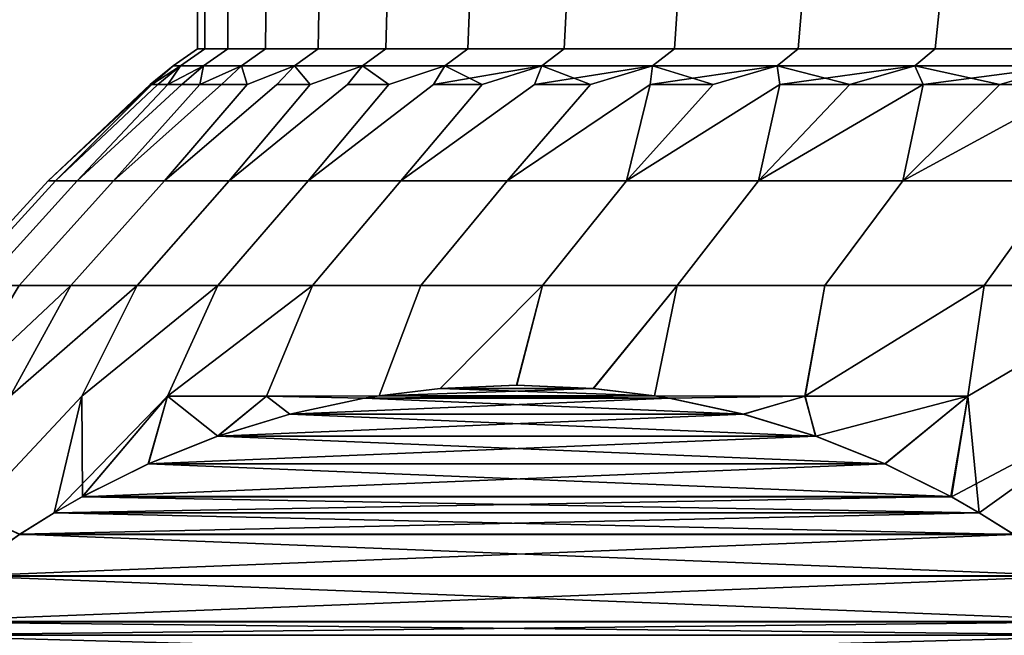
# Model space of a CAD drawing. Header units: metres. Extents: x -109 to 109, y -100 to 58.
# Tile 82 of 256: x -88.13 to -85.68, y 25.38 to 26.91. Entities that reach past the tile are written whole.
import ezdxf

# ---------------------------------------------------------------- set-up
doc = ezdxf.new("R2010")
doc.units = ezdxf.units.M
doc.layers.add('solid_21_062_100_XXX', color=7, linetype='CONTINUOUS')

msp = doc.modelspace()

# ---------------------------------------------------------------- linework, layer by layer
at = {"layer": 'solid_21_062_100_XXX'}
for points in [[(-87.689003, 26.839571), (-87.670067, 26.839571, 0.650582), (-87.669357, 27.5, 0.662672), (-87.689003, 27.5)], [(-87.670067, 26.839571, -0.650582), (-87.689003, 26.839571), (-87.689003, 27.5), (-87.669357, 27.5, -0.662672)], [(-87.670067, 26.839571, 0.650582), (-87.613342, 26.839571, 1.298964), (-87.610451, 27.5, 1.323492), (-87.669357, 27.5, 0.662672)], [(-87.670067, 26.839571, -0.650582), (-87.669357, 27.5, -0.662672), (-87.610451, 27.5, -1.323492), (-87.613342, 26.839571, -1.298964)], [(-87.613342, 26.839571, 1.298964), (-87.519012, 26.839571, 1.942949), (-87.512566, 27.5, 1.979174), (-87.610451, 27.5, 1.323492)], [(-87.613342, 26.839571, -1.298964), (-87.610451, 27.5, -1.323492), (-87.512566, 27.5, -1.979174), (-87.519012, 26.839571, -1.942949)], [(-87.519012, 26.839571, 1.942949), (-87.387398, 26.839571, 2.580361), (-87.375969, 27.5, 2.628103), (-87.512566, 27.5, 1.979174)], [(-87.519012, 26.839571, -1.942949), (-87.512566, 27.5, -1.979174), (-87.375969, 27.5, -2.628103), (-87.387398, 26.839571, -2.580361)], [(-87.387398, 26.839571, 2.580361), (-87.218948, 26.839571, 3.209041), (-87.201103, 27.5, 3.268034), (-87.375969, 27.5, 2.628103)], [(-87.387398, 26.839571, -2.580361), (-87.375969, 27.5, -2.628103), (-87.201103, 27.5, -3.268034), (-87.218948, 26.839571, -3.209041)], [(-87.218948, 26.839571, 3.209041), (-87.014221, 26.839571, 3.826863), (-86.988853, 27.5, 3.895848), (-87.201103, 27.5, 3.268034)], [(-87.218948, 26.839571, -3.209041), (-87.201103, 27.5, -3.268034), (-86.988853, 27.5, -3.895848), (-87.014221, 26.839571, -3.826863)], [(-87.014221, 26.839571, 3.826863), (-86.773918, 26.839571, 4.431736), (-86.739571, 27.5, 4.510524), (-86.988853, 27.5, 3.895848)], [(-87.014221, 26.839571, -3.826863), (-86.988853, 27.5, -3.895848), (-86.739571, 27.5, -4.510524), (-86.773918, 26.839571, -4.431736)], [(-86.773918, 26.839571, 4.431736), (-86.498856, 26.839571, 5.021614), (-86.45433, 27.5, 5.109316), (-86.739571, 27.5, 4.510524)], [(-86.773918, 26.839571, -4.431736), (-86.739571, 27.5, -4.510524), (-86.45433, 27.5, -5.109316), (-86.498856, 26.839571, -5.021614)], [(-86.498856, 26.839571, 5.021614), (-86.189957, 26.839571, 5.5945), (-86.134293, 27.5, 5.689822), (-86.45433, 27.5, 5.109316)], [(-86.498856, 26.839571, -5.021614), (-86.45433, 27.5, -5.109316), (-86.134293, 27.5, -5.689822), (-86.189957, 26.839571, -5.5945)], [(-86.189957, 26.839571, 5.5945), (-85.848274, 26.839571, 6.148456), (-85.780151, 27.5, 6.250794), (-86.134293, 27.5, 5.689822)], [(-86.189957, 26.839571, -5.5945), (-86.134293, 27.5, -5.689822), (-85.780151, 27.5, -6.250794), (-85.848274, 26.839571, -6.148456)], [(-85.848274, 26.839571, 6.148456), (-85.474953, 26.839571, 6.681607), (-85.393578, 27.5, 6.789548), (-85.780151, 27.5, 6.250794)], [(-85.848274, 26.839571, -6.148456), (-85.780151, 27.5, -6.250794), (-85.393578, 27.5, -6.789548), (-85.474953, 26.839571, -6.681607)], [(-87.730728, 26.79698, -0.654115), (-87.749756, 26.79698), (-87.689003, 26.839571), (-87.670067, 26.839571, -0.650582)], [(-87.749756, 26.79698), (-87.730728, 26.79698, 0.654115), (-87.670067, 26.839571, 0.650582), (-87.689003, 26.839571)], [(-87.673691, 26.79698, -1.306017), (-87.730728, 26.79698, -0.654115), (-87.670067, 26.839571, -0.650582), (-87.613342, 26.839571, -1.298964)], [(-87.730728, 26.79698, 0.654115), (-87.673691, 26.79698, 1.306017), (-87.613342, 26.839571, 1.298964), (-87.670067, 26.839571, 0.650582)], [(-87.57885, 26.79698, -1.9535), (-87.673691, 26.79698, -1.306017), (-87.613342, 26.839571, -1.298964), (-87.519012, 26.839571, -1.942949)], [(-87.673691, 26.79698, 1.306017), (-87.57885, 26.79698, 1.9535), (-87.519012, 26.839571, 1.942949), (-87.613342, 26.839571, 1.298964)], [(-87.446518, 26.79698, -2.594373), (-87.57885, 26.79698, -1.9535), (-87.519012, 26.839571, -1.942949), (-87.387398, 26.839571, -2.580361)], [(-87.57885, 26.79698, 1.9535), (-87.446518, 26.79698, 2.594373), (-87.387398, 26.839571, 2.580361), (-87.519012, 26.839571, 1.942949)], [(-87.277153, 26.79698, -3.226467), (-87.446518, 26.79698, -2.594373), (-87.387398, 26.839571, -2.580361), (-87.218948, 26.839571, -3.209041)], [(-87.446518, 26.79698, 2.594373), (-87.277153, 26.79698, 3.226467), (-87.218948, 26.839571, 3.209041), (-87.387398, 26.839571, 2.580361)], [(-87.071312, 26.79698, -3.847644), (-87.277153, 26.79698, -3.226467), (-87.218948, 26.839571, -3.209041), (-87.014221, 26.839571, -3.826863)], [(-87.277153, 26.79698, 3.226467), (-87.071312, 26.79698, 3.847644), (-87.014221, 26.839571, 3.826863), (-87.218948, 26.839571, 3.209041)], [(-86.829712, 26.79698, -4.455801), (-87.071312, 26.79698, -3.847644), (-87.014221, 26.839571, -3.826863), (-86.773918, 26.839571, -4.431736)], [(-87.071312, 26.79698, 3.847644), (-86.829712, 26.79698, 4.455801), (-86.773918, 26.839571, 4.431736), (-87.014221, 26.839571, 3.826863)], [(-86.553154, 26.79698, -5.048882), (-86.829712, 26.79698, -4.455801), (-86.773918, 26.839571, -4.431736), (-86.498856, 26.839571, -5.021614)], [(-86.829712, 26.79698, 4.455801), (-86.553154, 26.79698, 5.048882), (-86.498856, 26.839571, 5.021614), (-86.773918, 26.839571, 4.431736)], [(-86.242577, 26.79698, -5.624878), (-86.553154, 26.79698, -5.048882), (-86.498856, 26.839571, -5.021614), (-86.189957, 26.839571, -5.5945)], [(-86.553154, 26.79698, 5.048882), (-86.242577, 26.79698, 5.624878), (-86.189957, 26.839571, 5.5945), (-86.498856, 26.839571, 5.021614)], [(-85.899033, 26.79698, -6.181843), (-86.242577, 26.79698, -5.624878), (-86.189957, 26.839571, -5.5945), (-85.848274, 26.839571, -6.148456)], [(-86.242577, 26.79698, 5.624878), (-85.899033, 26.79698, 6.181843), (-85.848274, 26.839571, 6.148456), (-86.189957, 26.839571, 5.5945)], [(-85.523689, 26.79698, -6.717889), (-85.899033, 26.79698, -6.181843), (-85.848274, 26.839571, -6.148456), (-85.474953, 26.839571, -6.681607)], [(-85.899033, 26.79698, 6.181843), (-85.523689, 26.79698, 6.717889), (-85.474953, 26.839571, 6.681607), (-85.848274, 26.839571, 6.148456)], [(-87.749756, 26.79698), (-87.730728, 26.79698, -0.654115), (-87.802223, 26.75, -0.335069), (-87.80719, 26.75, 0)], [(-87.749756, 26.79698), (-87.80719, 26.75, 0), (-87.802223, 26.75, 0.335069)], [(-87.730728, 26.79698, -0.654115), (-87.787331, 26.75, -0.669844), (-87.802223, 26.75, -0.335069)], [(-87.730728, 26.79698, 0.654115), (-87.802223, 26.75, 0.335069), (-87.787331, 26.75, 0.669844)], [(-87.749756, 26.79698), (-87.802223, 26.75, 0.335069), (-87.730728, 26.79698, 0.654115)], [(-87.730728, 26.79698, -0.654115), (-87.673691, 26.79698, -1.306017), (-87.762527, 26.75, -1.004031), (-87.787331, 26.75, -0.669844)], [(-87.730728, 26.79698, 0.654115), (-87.787331, 26.75, 0.669844), (-87.762527, 26.75, 1.004031)], [(-87.446518, 26.79698, -2.594373), (-87.490845, 26.75, -2.655899), (-87.771385, 26.509626, -2.572621), (-87.56472, 26.75, -2.329037)], [(-87.446518, 26.79698, 2.594373), (-87.56472, 26.75, 2.329037), (-87.771385, 26.509626, 2.572621), (-87.490845, 26.75, 2.655899)], [(-87.673691, 26.79698, -1.306017), (-87.727829, 26.75, -1.337336), (-87.762527, 26.75, -1.004031)], [(-87.673691, 26.79698, 1.306017), (-87.762527, 26.75, 1.004031), (-87.727829, 26.75, 1.337336)], [(-87.730728, 26.79698, 0.654115), (-87.762527, 26.75, 1.004031), (-87.673691, 26.79698, 1.306017)], [(-87.673691, 26.79698, -1.306017), (-87.57885, 26.79698, -1.9535), (-87.683266, 26.75, -1.669466), (-87.727829, 26.75, -1.337336)], [(-87.673691, 26.79698, 1.306017), (-87.727829, 26.75, 1.337336), (-87.683266, 26.75, 1.669466)], [(-87.57885, 26.79698, -1.9535), (-87.628883, 26.75, -2.00013), (-87.683266, 26.75, -1.669466)], [(-87.57885, 26.79698, 1.9535), (-87.683266, 26.75, 1.669466), (-87.628883, 26.75, 2.00013)], [(-87.673691, 26.79698, 1.306017), (-87.683266, 26.75, 1.669466), (-87.57885, 26.79698, 1.9535)], [(-87.57885, 26.79698, -1.9535), (-87.446518, 26.79698, -2.594373), (-87.56472, 26.75, -2.329037), (-87.628883, 26.75, -2.00013)], [(-87.57885, 26.79698, 1.9535), (-87.628883, 26.75, 2.00013), (-87.56472, 26.75, 2.329037)], [(-87.277153, 26.79698, -3.226467), (-87.314209, 26.75, -3.302339), (-87.609406, 26.509626, -3.200565), (-87.407318, 26.75, -2.980428)], [(-87.277153, 26.79698, 3.226467), (-87.407318, 26.75, 2.980428), (-87.609406, 26.509626, 3.200565), (-87.314209, 26.75, 3.302339)], [(-87.57885, 26.79698, 1.9535), (-87.56472, 26.75, 2.329037), (-87.446518, 26.79698, 2.594373)], [(-87.446518, 26.79698, -2.594373), (-87.277153, 26.79698, -3.226467), (-87.407318, 26.75, -2.980428), (-87.490845, 26.75, -2.655899)], [(-87.446518, 26.79698, 2.594373), (-87.490845, 26.75, 2.655899), (-87.407318, 26.75, 2.980428)], [(-87.446518, 26.79698, 2.594373), (-87.407318, 26.75, 2.980428), (-87.277153, 26.79698, 3.226467)], [(-87.071312, 26.79698, -3.847644), (-87.099579, 26.75, -3.937179), (-87.412476, 26.509626, -3.81844), (-87.211601, 26.75, -3.621349)], [(-87.071312, 26.79698, 3.847644), (-87.211601, 26.75, 3.621349), (-87.412476, 26.509626, 3.81844), (-87.099579, 26.75, 3.937179)], [(-87.277153, 26.79698, -3.226467), (-87.071312, 26.79698, -3.847644), (-87.211601, 26.75, -3.621349), (-87.314209, 26.75, -3.302339)], [(-87.277153, 26.79698, 3.226467), (-87.314209, 26.75, 3.302339), (-87.211601, 26.75, 3.621349)], [(-87.277153, 26.79698, 3.226467), (-87.211601, 26.75, 3.621349), (-87.071312, 26.79698, 3.847644)], [(-86.829712, 26.79698, -4.455801), (-86.847725, 26.75, -4.55819), (-87.181206, 26.509626, -4.4243), (-86.978256, 26.75, -4.249551)], [(-86.829712, 26.79698, 4.455801), (-86.978256, 26.75, 4.249551), (-87.181206, 26.509626, 4.4243), (-86.847725, 26.75, 4.55819)], [(-86.829712, 26.79698, -4.455801), (-86.978256, 26.75, -4.249551), (-87.099579, 26.75, -3.937179)], [(-86.829712, 26.79698, -4.455801), (-87.099579, 26.75, -3.937179), (-87.071312, 26.79698, -3.847644)], [(-87.071312, 26.79698, 3.847644), (-87.099579, 26.75, 3.937179), (-86.978256, 26.75, 4.249551)], [(-87.071312, 26.79698, 3.847644), (-86.978256, 26.75, 4.249551), (-86.829712, 26.79698, 4.455801)], [(-86.553154, 26.79698, -5.048882), (-86.559525, 26.75, -5.163189), (-86.916328, 26.509626, -5.01624), (-86.708107, 26.75, -4.862825)], [(-86.553154, 26.79698, 5.048882), (-86.708107, 26.75, 4.862825), (-86.916328, 26.509626, 5.01624), (-86.559525, 26.75, 5.163189)], [(-86.553154, 26.79698, -5.048882), (-86.708107, 26.75, -4.862825), (-86.847725, 26.75, -4.55819)], [(-86.553154, 26.79698, -5.048882), (-86.847725, 26.75, -4.55819), (-86.829712, 26.79698, -4.455801)], [(-86.829712, 26.79698, 4.455801), (-86.847725, 26.75, 4.55819), (-86.708107, 26.75, 4.862825)], [(-86.829712, 26.79698, 4.455801), (-86.708107, 26.75, 4.862825), (-86.553154, 26.79698, 5.048882)], [(-86.242577, 26.79698, -5.624878), (-86.235985, 26.75, -5.750052), (-86.618683, 26.509626, -5.592396), (-86.4021, 26.75, -5.459018)], [(-86.242577, 26.79698, 5.624878), (-86.4021, 26.75, 5.459019), (-86.618683, 26.509626, 5.592396), (-86.235985, 26.75, 5.750052)], [(-86.242577, 26.79698, -5.624878), (-86.4021, 26.75, -5.459018), (-86.559525, 26.75, -5.163189)], [(-86.242577, 26.79698, -5.624878), (-86.559525, 26.75, -5.163189), (-86.553154, 26.79698, -5.048882)], [(-86.553154, 26.79698, 5.048882), (-86.559525, 26.75, 5.163189), (-86.4021, 26.75, 5.459019)], [(-86.553154, 26.79698, 5.048882), (-86.4021, 26.75, 5.459019), (-86.242577, 26.79698, 5.624878)], [(-85.899033, 26.79698, -6.181843), (-85.87825, 26.75, -6.316718), (-86.289192, 26.509626, -6.150958), (-86.061317, 26.75, -6.036036)], [(-85.899033, 26.79698, -6.181843), (-86.235985, 26.75, -5.750052), (-86.242577, 26.79698, -5.624878)], [(-86.242577, 26.79698, 5.624878), (-86.235985, 26.75, 5.750052), (-86.061317, 26.75, 6.036036)], [(-86.242577, 26.79698, 5.624878), (-86.061317, 26.75, 6.036036), (-85.899033, 26.79698, 6.181843)], [(-85.899033, 26.79698, -6.181843), (-86.061317, 26.75, -6.036036), (-86.235985, 26.75, -5.750052)], [(-85.899033, 26.79698, 6.181843), (-86.061317, 26.75, 6.036036), (-85.87825, 26.75, 6.316718)], [(-85.523689, 26.79698, -6.717889), (-85.487579, 26.75, -6.861196), (-85.928909, 26.509626, -6.690166), (-85.686951, 26.75, -6.591852)], [(-85.523689, 26.79698, -6.717889), (-85.87825, 26.75, -6.316718), (-85.899033, 26.79698, -6.181843)], [(-85.899033, 26.79698, 6.181843), (-85.87825, 26.75, 6.316718), (-85.686951, 26.75, 6.591852)], [(-85.899033, 26.79698, 6.181843), (-85.686951, 26.75, 6.591852), (-85.523689, 26.79698, 6.717889)], [(-85.523689, 26.79698, -6.717889), (-85.686951, 26.75, -6.591852), (-85.87825, 26.75, -6.316718)], [(-85.523689, 26.79698, 6.717889), (-85.686951, 26.75, 6.591852), (-85.487579, 26.75, 6.861196)], [(-88.061256, 26.509626), (-87.80719, 26.75, 0), (-87.802223, 26.75, -0.335069)], [(-88.043068, 26.509626, -0.648245), (-88.061256, 26.509626), (-87.802223, 26.75, -0.335069)], [(-88.061256, 26.509626), (-88.043068, 26.509626, 0.648245), (-87.802223, 26.75, 0.335069), (-87.80719, 26.75, 0)], [(-87.988556, 26.509626, -1.29445), (-88.043068, 26.509626, -0.648245), (-87.787331, 26.75, -0.669844), (-87.762527, 26.75, -1.004031)], [(-88.043068, 26.509626, -0.648245), (-87.802223, 26.75, -0.335069), (-87.787331, 26.75, -0.669844)], [(-88.043068, 26.509626, 0.648245), (-87.787331, 26.75, 0.669844), (-87.802223, 26.75, 0.335069)], [(-88.043068, 26.509626, 0.648245), (-87.988556, 26.509626, 1.29445), (-87.762527, 26.75, 1.004031), (-87.787331, 26.75, 0.669844)], [(-87.897903, 26.509626, -1.936582), (-87.988556, 26.509626, -1.29445), (-87.727829, 26.75, -1.337336), (-87.683266, 26.75, -1.669466)], [(-87.988556, 26.509626, -1.29445), (-87.762527, 26.75, -1.004031), (-87.727829, 26.75, -1.337336)], [(-87.988556, 26.509626, 1.29445), (-87.727829, 26.75, 1.337336), (-87.762527, 26.75, 1.004031)], [(-87.988556, 26.509626, 1.29445), (-87.897903, 26.509626, 1.936582), (-87.683266, 26.75, 1.669466), (-87.727829, 26.75, 1.337336)], [(-87.771385, 26.509626, -2.572621), (-87.897903, 26.509626, -1.936582), (-87.628883, 26.75, -2.00013), (-87.56472, 26.75, -2.329037)], [(-87.897903, 26.509626, -1.936582), (-87.683266, 26.75, -1.669466), (-87.628883, 26.75, -2.00013)], [(-87.897903, 26.509626, 1.936582), (-87.628883, 26.75, 2.00013), (-87.683266, 26.75, 1.669466)], [(-87.897903, 26.509626, 1.936582), (-87.771385, 26.509626, 2.572621), (-87.56472, 26.75, 2.329037), (-87.628883, 26.75, 2.00013)], [(-87.609406, 26.509626, -3.200565), (-87.771385, 26.509626, -2.572621), (-87.490845, 26.75, -2.655899), (-87.407318, 26.75, -2.980428)], [(-87.771385, 26.509626, 2.572621), (-87.609406, 26.509626, 3.200565), (-87.407318, 26.75, 2.980428), (-87.490845, 26.75, 2.655899)], [(-87.412476, 26.509626, -3.81844), (-87.609406, 26.509626, -3.200565), (-87.314209, 26.75, -3.302339), (-87.211601, 26.75, -3.621349)], [(-87.609406, 26.509626, 3.200565), (-87.412476, 26.509626, 3.81844), (-87.211601, 26.75, 3.621349), (-87.314209, 26.75, 3.302339)], [(-87.181206, 26.509626, -4.4243), (-87.412476, 26.509626, -3.81844), (-87.099579, 26.75, -3.937179), (-86.978256, 26.75, -4.249551)], [(-87.412476, 26.509626, 3.81844), (-87.181206, 26.509626, 4.4243), (-86.978256, 26.75, 4.249551), (-87.099579, 26.75, 3.937179)], [(-86.916328, 26.509626, -5.01624), (-87.181206, 26.509626, -4.4243), (-86.847725, 26.75, -4.55819), (-86.708107, 26.75, -4.862825)], [(-87.181206, 26.509626, 4.4243), (-86.916328, 26.509626, 5.01624), (-86.708107, 26.75, 4.862825), (-86.847725, 26.75, 4.55819)], [(-86.618683, 26.509626, -5.592396), (-86.916328, 26.509626, -5.01624), (-86.559525, 26.75, -5.163189), (-86.4021, 26.75, -5.459018)], [(-86.916328, 26.509626, 5.01624), (-86.618683, 26.509626, 5.592396), (-86.559525, 26.75, 5.163189)], [(-86.289192, 26.509626, -6.150958), (-86.618683, 26.509626, -5.592396), (-86.235985, 26.75, -5.750052)], [(-86.618683, 26.509626, 5.592396), (-86.4021, 26.75, 5.459019), (-86.559525, 26.75, 5.163189)], [(-86.618683, 26.509626, 5.592396), (-86.289192, 26.509626, 6.150958), (-86.235985, 26.75, 5.750052)], [(-85.928909, 26.509626, -6.690166), (-86.289192, 26.509626, -6.150958), (-85.87825, 26.75, -6.316718)], [(-86.289192, 26.509626, -6.150958), (-86.235985, 26.75, -5.750052), (-86.061317, 26.75, -6.036036)], [(-86.289192, 26.509626, 6.150958), (-86.061317, 26.75, 6.036036), (-86.235985, 26.75, 5.750052)], [(-86.289192, 26.509626, 6.150958), (-85.928909, 26.509626, 6.690166), (-85.87825, 26.75, 6.316718), (-86.061317, 26.75, 6.036036)], [(-85.538948, 26.509626, -7.208323), (-85.928909, 26.509626, -6.690166), (-85.487579, 26.75, -6.861196)], [(-85.928909, 26.509626, -6.690166), (-85.87825, 26.75, -6.316718), (-85.686951, 26.75, -6.591852)], [(-85.928909, 26.509626, 6.690166), (-85.686951, 26.75, 6.591852), (-85.87825, 26.75, 6.316718)], [(-85.928909, 26.509626, 6.690166), (-85.538948, 26.509626, 7.208323), (-85.487579, 26.75, 6.861196), (-85.686951, 26.75, 6.591852)], [(-88.061256, 26.509626), (-88.043068, 26.509626, -0.648245), (-88.281853, 26.249126, -0.661655), (-88.300415, 26.249126)], [(-88.043068, 26.509626, 0.648245), (-88.061256, 26.509626), (-88.300415, 26.249126), (-88.281853, 26.249126, 0.661655)], [(-88.043068, 26.509626, -0.648245), (-87.988556, 26.509626, -1.29445), (-88.226219, 26.249126, -1.321228), (-88.281853, 26.249126, -0.661655)], [(-87.988556, 26.509626, 1.29445), (-88.043068, 26.509626, 0.648245), (-88.281853, 26.249126, 0.661655), (-88.226219, 26.249126, 1.321228)], [(-87.988556, 26.509626, -1.29445), (-87.897903, 26.509626, -1.936582), (-88.13369, 26.249126, -1.976644), (-88.226219, 26.249126, -1.321228)], [(-87.897903, 26.509626, 1.936582), (-87.988556, 26.509626, 1.29445), (-88.226219, 26.249126, 1.321228), (-88.13369, 26.249126, 1.976644)], [(-87.897903, 26.509626, -1.936582), (-87.771385, 26.509626, -2.572621), (-88.004555, 26.249126, -2.62584), (-88.13369, 26.249126, -1.976644)], [(-87.771385, 26.509626, 2.572621), (-87.897903, 26.509626, 1.936582), (-88.13369, 26.249126, 1.976644), (-88.004555, 26.249126, 2.62584)], [(-87.771385, 26.509626, -2.572621), (-87.609406, 26.509626, -3.200565), (-87.839226, 26.249126, -3.266775), (-88.004555, 26.249126, -2.62584)], [(-87.609406, 26.509626, 3.200565), (-87.771385, 26.509626, 2.572621), (-88.004555, 26.249126, 2.62584), (-87.839226, 26.249126, 3.266775)], [(-87.609406, 26.509626, -3.200565), (-87.412476, 26.509626, -3.81844), (-87.638222, 26.249126, -3.897431), (-87.839226, 26.249126, -3.266775)], [(-87.412476, 26.509626, 3.81844), (-87.609406, 26.509626, 3.200565), (-87.839226, 26.249126, 3.266775), (-87.638222, 26.249126, 3.897431)], [(-87.412476, 26.509626, -3.81844), (-87.181206, 26.509626, -4.4243), (-87.402168, 26.249126, -4.515825), (-87.638222, 26.249126, -3.897431)], [(-87.181206, 26.509626, 4.4243), (-87.412476, 26.509626, 3.81844), (-87.638222, 26.249126, 3.897431), (-87.402168, 26.249126, 4.515825)], [(-87.181206, 26.509626, -4.4243), (-86.916328, 26.509626, -5.01624), (-87.131813, 26.249126, -5.12001), (-87.402168, 26.249126, -4.515825)], [(-86.916328, 26.509626, 5.01624), (-87.181206, 26.509626, 4.4243), (-87.402168, 26.249126, 4.515825), (-87.131813, 26.249126, 5.12001)], [(-86.916328, 26.509626, -5.01624), (-86.618683, 26.509626, -5.592396), (-86.828003, 26.249126, -5.708085), (-87.131813, 26.249126, -5.12001)], [(-86.618683, 26.509626, 5.592396), (-86.916328, 26.509626, 5.01624), (-87.131813, 26.249126, 5.12001), (-86.828003, 26.249126, 5.708085)], [(-86.618683, 26.509626, -5.592396), (-86.289192, 26.509626, -6.150958), (-86.491699, 26.249126, -6.278201), (-86.828003, 26.249126, -5.708085)], [(-86.289192, 26.509626, 6.150958), (-86.618683, 26.509626, 5.592396), (-86.828003, 26.249126, 5.708085), (-86.491699, 26.249126, 6.278201)], [(-86.289192, 26.509626, -6.150958), (-85.928909, 26.509626, -6.690166), (-86.123962, 26.249126, -6.828563), (-86.491699, 26.249126, -6.278201)], [(-85.928909, 26.509626, 6.690166), (-86.289192, 26.509626, 6.150958), (-86.491699, 26.249126, 6.278201), (-86.123962, 26.249126, 6.828563)], [(-85.928909, 26.509626, -6.690166), (-85.538948, 26.509626, -7.208323), (-85.725937, 26.249126, -7.35744), (-86.123962, 26.249126, -6.828563)], [(-85.538948, 26.509626, 7.208323), (-85.928909, 26.509626, 6.690166), (-86.123962, 26.249126, 6.828563), (-85.725937, 26.249126, 7.35744)], [(-85.538948, 26.509626, -7.208323), (-85.12056, 26.509626, -7.703802), (-85.298889, 26.249126, -7.863168), (-85.725937, 26.249126, -7.35744)], [(-85.12056, 26.509626, 7.703802), (-85.538948, 26.509626, 7.208323), (-85.725937, 26.249126, 7.35744), (-85.298889, 26.249126, 7.863168)], [(-88.419212, 25.68075, 2.69738), (-88.155891, 25.972372, 2.938438), (-88.004555, 26.249126, 2.62584), (-88.299522, 25.972372, 2.294667)], [(-88.419212, 25.68075, -2.697368), (-88.2995, 25.972372, -2.294761), (-88.004555, 26.249126, -2.62584), (-88.155869, 25.972372, -2.938531)], [(-88.004555, 26.249126, 2.62584), (-88.13369, 26.249126, 1.976644), (-88.299522, 25.972372, 2.294667)], [(-88.13369, 26.249126, -1.976644), (-88.004555, 26.249126, -2.62584), (-88.2995, 25.972372, -2.294761)], [(-88.250763, 25.68075, 3.356036), (-87.977165, 25.972372, 3.573361), (-87.839226, 26.249126, 3.266775), (-88.155891, 25.972372, 2.938438)], [(-88.250763, 25.68075, -3.356025), (-88.155869, 25.972372, -2.938531), (-87.839226, 26.249126, -3.266775), (-87.977135, 25.972372, -3.573453)], [(-87.839226, 26.249126, 3.266775), (-88.004555, 26.249126, 2.62584), (-88.155891, 25.972372, 2.938438)], [(-88.004555, 26.249126, -2.62584), (-87.839226, 26.249126, -3.266775), (-88.155869, 25.972372, -2.938531)], [(-88.046089, 25.681936, -4.001592), (-87.977135, 25.972372, -3.573453), (-87.638222, 26.249126, -3.897431), (-87.763847, 25.972372, -4.197615)], [(-87.975952, 25.721989, 4.123066), (-87.763878, 25.972372, 4.197526), (-87.638222, 26.249126, 3.897431), (-87.977165, 25.972372, 3.573361)], [(-87.638222, 26.249126, 3.897431), (-87.839226, 26.249126, 3.266775), (-87.977165, 25.972372, 3.573361)], [(-87.839226, 26.249126, -3.266775), (-87.638222, 26.249126, -3.897431), (-87.977135, 25.972372, -3.573453)], [(-87.638023, 25.872782, 4.708374), (-87.516678, 25.972372, 4.809051), (-87.402168, 26.249126, 4.515825), (-87.763878, 25.972372, 4.197526)], [(-87.402168, 26.249126, 4.515825), (-87.638222, 26.249126, 3.897431), (-87.763878, 25.972372, 4.197526)], [(-87.638222, 26.249126, -3.897431), (-87.402168, 26.249126, -4.515825), (-87.51664, 25.972372, -4.809138), (-87.763847, 25.972372, -4.197615)], [(-87.402168, 26.249126, 4.515825), (-87.516678, 25.972372, 4.809051), (-87.235718, 25.973635, 5.405186), (-87.131813, 26.249126, 5.12001)], [(-87.402168, 26.249126, -4.515825), (-87.131813, 26.249126, -5.12001), (-87.235672, 25.973642, -5.405267), (-87.51664, 25.972372, -4.809138)], [(-86.828003, 26.249126, 5.708085), (-87.131813, 26.249126, 5.12001), (-87.235718, 25.973635, 5.405186), (-87.083626, 25.991842, 5.668617)], [(-87.131813, 26.249126, -5.12001), (-86.828003, 26.249126, -5.708085), (-87.083641, 25.991842, -5.668597), (-87.235672, 25.973642, -5.405267)], [(-86.828003, 26.249126, -5.708085), (-86.892265, 25.999989, -6.000073), (-87.083641, 25.991842, -5.668597)], [(-86.828003, 26.249126, 5.708085), (-87.083626, 25.991842, 5.668617), (-86.892548, 25.999992, 5.999583)], [(-86.491699, 26.249126, 6.278201), (-86.828003, 26.249126, 5.708085), (-86.892548, 25.999992, 5.999583), (-86.701416, 25.991877, 6.330634)], [(-86.828003, 26.249126, -5.708085), (-86.491699, 26.249126, -6.278201), (-86.700851, 25.991831, -6.331602), (-86.892265, 25.999989, -6.000073)], [(-86.491699, 26.249126, 6.278201), (-86.701416, 25.991877, 6.330634), (-86.548767, 25.973618, 6.595027)], [(-86.491699, 26.249126, -6.278201), (-86.548935, 25.973642, -6.594728), (-86.700851, 25.991831, -6.331602)], [(-86.491699, 26.249126, -6.278201), (-86.123962, 26.249126, -6.828563), (-86.173096, 25.972372, -7.1362), (-86.548935, 25.973642, -6.594728)], [(-86.491699, 26.249126, 6.278201), (-86.548767, 25.973618, 6.595027), (-86.172905, 25.972372, 7.136456), (-86.123962, 26.249126, 6.828563)], [(-86.145866, 25.87253, -7.292876), (-86.173096, 25.972372, -7.1362), (-85.725937, 26.249126, -7.35744), (-85.767014, 25.972372, -7.656146)], [(-86.123962, 26.249126, -6.828563), (-85.725937, 26.249126, -7.35744), (-86.173096, 25.972372, -7.1362)], [(-86.123962, 26.249126, 6.828563), (-86.172905, 25.972372, 7.136456), (-85.766823, 25.972372, 7.656378), (-85.725937, 26.249126, 7.35744)], [(-85.807793, 25.721516, -7.878433), (-85.767014, 25.972372, -7.656146), (-85.298889, 26.249126, -7.863168), (-85.333023, 25.972372, -8.153029)], [(-85.725937, 26.249126, -7.35744), (-85.298889, 26.249126, -7.863168), (-85.767014, 25.972372, -7.656146)], [(-85.298889, 26.249126, 7.863168), (-85.766823, 25.972372, 7.656378), (-85.738533, 25.681938, 7.998392), (-85.332825, 25.972372, 8.15324)], [(-85.298889, 26.249126, 7.863168), (-85.725937, 26.249126, 7.35744), (-85.766823, 25.972372, 7.656378)], [(-87.235718, 25.973635, 5.405186), (-86.548767, 25.973618, 6.595027), (-86.701416, 25.991877, 6.330634)], [(-87.235718, 25.973635, 5.405186), (-86.701416, 25.991877, 6.330634), (-87.083626, 25.991842, 5.668617)], [(-86.548935, 25.973642, -6.594728), (-87.235672, 25.973642, -5.405267), (-87.083641, 25.991842, -5.668597)], [(-86.700851, 25.991831, -6.331602), (-87.083641, 25.991842, -5.668597), (-86.892265, 25.999989, -6.000073)], [(-86.548935, 25.973642, -6.594728), (-87.083641, 25.991842, -5.668597), (-86.700851, 25.991831, -6.331602)], [(-87.083626, 25.991842, 5.668617), (-86.701416, 25.991877, 6.330634), (-86.892548, 25.999992, 5.999583)], [(-88.131973, 25.628345, 3.85283), (-88.046074, 25.68194, 4.001607), (-87.977165, 25.972372, 3.573361), (-88.250763, 25.68075, 3.356036)], [(-88.132629, 25.627916, -3.851694), (-88.250763, 25.68075, -3.356025), (-87.977135, 25.972372, -3.573453), (-88.046089, 25.681936, -4.001592)], [(-87.976608, 25.72163, -4.121933), (-88.046089, 25.681936, -4.001592), (-87.763847, 25.972372, -4.197615)], [(-87.975952, 25.721989, 4.123066), (-87.977165, 25.972372, 3.573361), (-88.046074, 25.68194, 4.001607)], [(-87.811638, 25.803583, -4.407664), (-87.976608, 25.72163, -4.121933), (-87.763847, 25.972372, -4.197615)], [(-87.81102, 25.80386, 4.408738), (-87.763878, 25.972372, 4.197526), (-87.975952, 25.721989, 4.123066)], [(-87.638565, 25.872593, -4.707438), (-87.811638, 25.803583, -4.407664), (-87.763847, 25.972372, -4.197615), (-87.51664, 25.972372, -4.809138)], [(-87.81102, 25.80386, 4.408738), (-87.638023, 25.872782, 4.708374), (-87.763878, 25.972372, 4.197526)], [(-87.458588, 25.927549, -5.019173), (-87.638565, 25.872593, -4.707438), (-87.51664, 25.972372, -4.809138)], [(-87.638023, 25.872782, 4.708374), (-87.458206, 25.927649, 5.019825), (-87.516678, 25.972372, 4.809051)], [(-87.272827, 25.967577, 5.34091), (-87.235718, 25.973635, 5.405186), (-87.516678, 25.972372, 4.809051)], [(-87.458206, 25.927649, 5.019825), (-87.272827, 25.967577, 5.34091), (-87.516678, 25.972372, 4.809051)], [(-87.273026, 25.967543, -5.340578), (-87.51664, 25.972372, -4.809138), (-87.235672, 25.973642, -5.405267)], [(-87.273026, 25.967543, -5.340578), (-87.458588, 25.927549, -5.019173), (-87.51664, 25.972372, -4.809138)], [(-86.511459, 25.967524, -6.659639), (-87.458588, 25.927549, -5.019173), (-87.273026, 25.967543, -5.340578)], [(-86.325905, 25.927517, -6.981035), (-87.458588, 25.927549, -5.019173), (-86.511459, 25.967524, -6.659639)], [(-87.458206, 25.927649, 5.019825), (-86.326912, 25.92778, 6.979289), (-87.272827, 25.967577, 5.34091)], [(-86.511459, 25.967524, -6.659639), (-87.273026, 25.967543, -5.340578), (-87.235672, 25.973642, -5.405267)], [(-87.272827, 25.967577, 5.34091), (-86.548767, 25.973618, 6.595027), (-87.235718, 25.973635, 5.405186)], [(-87.272827, 25.967577, 5.34091), (-86.512207, 25.967653, 6.658344), (-86.548767, 25.973618, 6.595027)], [(-87.272827, 25.967577, 5.34091), (-86.326912, 25.92778, 6.979289), (-86.512207, 25.967653, 6.658344)], [(-86.511459, 25.967524, -6.659639), (-87.235672, 25.973642, -5.405267), (-86.548935, 25.973642, -6.594728)], [(-86.511459, 25.967524, -6.659639), (-86.548935, 25.973642, -6.594728), (-86.173096, 25.972372, -7.1362)], [(-86.172905, 25.972372, 7.136456), (-86.548767, 25.973618, 6.595027), (-86.512207, 25.967653, 6.658344)], [(-86.172905, 25.972372, 7.136456), (-86.512207, 25.967653, 6.658344), (-86.326912, 25.92778, 6.979289)], [(-86.325905, 25.927517, -6.981035), (-86.511459, 25.967524, -6.659639), (-86.173096, 25.972372, -7.1362)], [(-86.172905, 25.972372, 7.136456), (-86.326912, 25.92778, 6.979289), (-86.147064, 25.872952, 7.290792)], [(-86.145866, 25.87253, -7.292876), (-86.325905, 25.927517, -6.981035), (-86.173096, 25.972372, -7.1362)], [(-85.766823, 25.972372, 7.656378), (-86.172905, 25.972372, 7.136456), (-86.147064, 25.872952, 7.290792), (-85.974075, 25.804079, 7.590419)], [(-85.972816, 25.803513, -7.592604), (-86.145866, 25.87253, -7.292876), (-85.767014, 25.972372, -7.656146)], [(-85.766823, 25.972372, 7.656378), (-85.974075, 25.804079, 7.590419), (-85.809204, 25.722286, 7.875989)], [(-85.972816, 25.803513, -7.592604), (-85.767014, 25.972372, -7.656146), (-85.807793, 25.721516, -7.878433)], [(-85.766823, 25.972372, 7.656378), (-85.809204, 25.722286, 7.875989), (-85.738533, 25.681938, 7.998392)], [(-85.807793, 25.721516, -7.878433), (-85.333023, 25.972372, -8.153029), (-85.738518, 25.681932, -7.998416)], [(-85.332825, 25.972372, 8.15324), (-85.738533, 25.681938, 7.998392), (-85.653107, 25.628654, 8.146354), (-85.281815, 25.68075, 8.498422)], [(-85.651779, 25.627783, -8.148654), (-85.738518, 25.681932, -7.998416), (-85.333023, 25.972372, -8.153029), (-85.281792, 25.68075, -8.498445)], [(-86.325905, 25.927517, -6.981035), (-87.638565, 25.872593, -4.707438), (-87.458588, 25.927549, -5.019173)], [(-86.145866, 25.87253, -7.292876), (-87.638565, 25.872593, -4.707438), (-86.325905, 25.927517, -6.981035)], [(-87.638023, 25.872782, 4.708374), (-86.147064, 25.872952, 7.290792), (-87.458206, 25.927649, 5.019825)], [(-87.458206, 25.927649, 5.019825), (-86.147064, 25.872952, 7.290792), (-86.326912, 25.92778, 6.979289)], [(-86.145866, 25.87253, -7.292876), (-87.811638, 25.803583, -4.407664), (-87.638565, 25.872593, -4.707438)], [(-85.972816, 25.803513, -7.592604), (-87.811638, 25.803583, -4.407664), (-86.145866, 25.87253, -7.292876)], [(-87.81102, 25.80386, 4.408738), (-85.974075, 25.804079, 7.590419), (-87.638023, 25.872782, 4.708374)], [(-87.638023, 25.872782, 4.708374), (-85.974075, 25.804079, 7.590419), (-86.147064, 25.872952, 7.290792)], [(-85.972816, 25.803513, -7.592604), (-87.976608, 25.72163, -4.121933), (-87.811638, 25.803583, -4.407664)], [(-85.972816, 25.803513, -7.592604), (-85.807793, 25.721516, -7.878433), (-87.976608, 25.72163, -4.121933)], [(-87.81102, 25.80386, 4.408738), (-87.975952, 25.721989, 4.123066), (-85.809204, 25.722286, 7.875989)], [(-87.81102, 25.80386, 4.408738), (-85.809204, 25.722286, 7.875989), (-85.974075, 25.804079, 7.590419)], [(-85.738518, 25.681932, -7.998416), (-88.046089, 25.681936, -4.001592), (-87.976608, 25.72163, -4.121933)], [(-88.046074, 25.68194, 4.001607), (-85.738533, 25.681938, 7.998392), (-85.809204, 25.722286, 7.875989)], [(-87.975952, 25.721989, 4.123066), (-88.046074, 25.68194, 4.001607), (-85.809204, 25.722286, 7.875989)], [(-85.807793, 25.721516, -7.878433), (-85.738518, 25.681932, -7.998416), (-87.976608, 25.72163, -4.121933)], [(-88.278641, 25.524052, 3.598798), (-88.131973, 25.628345, 3.85283), (-88.250763, 25.68075, 3.356036)], [(-85.651779, 25.627783, -8.148654), (-88.132629, 25.627916, -3.851694), (-88.046089, 25.681936, -4.001592)], [(-88.131973, 25.628345, 3.85283), (-85.738533, 25.681938, 7.998392), (-88.046074, 25.68194, 4.001607)], [(-88.131973, 25.628345, 3.85283), (-85.653107, 25.628654, 8.146354), (-85.738533, 25.681938, 7.998392)], [(-85.651779, 25.627783, -8.148654), (-88.046089, 25.681936, -4.001592), (-85.738518, 25.681932, -7.998416)], [(-85.651779, 25.627783, -8.148654), (-88.279251, 25.523581, -3.59774), (-88.132629, 25.627916, -3.851694)], [(-85.505173, 25.523438, -8.40258), (-88.279251, 25.523581, -3.59774), (-85.651779, 25.627783, -8.148654)], [(-88.278641, 25.524052, 3.598798), (-85.506462, 25.524431, 8.400347), (-88.131973, 25.628345, 3.85283)], [(-88.131973, 25.628345, 3.85283), (-85.506462, 25.524431, 8.400347), (-85.653107, 25.628654, 8.146354)], [(-85.505173, 25.523438, -8.40258), (-88.416046, 25.409883, -3.360806), (-88.279251, 25.523581, -3.59774)], [(-85.505173, 25.523438, -8.40258), (-85.368355, 25.409698, -8.639555), (-88.416046, 25.409883, -3.360806)], [(-88.278641, 25.524052, 3.598798), (-88.415497, 25.410376, 3.361758), (-85.369598, 25.410807, 8.637408)], [(-88.278641, 25.524052, 3.598798), (-85.369598, 25.410807, 8.637408), (-85.506462, 25.524431, 8.400347)], [(-85.331825, 25.376352, -8.702828), (-88.452782, 25.37635, -3.297172), (-88.416046, 25.409883, -3.360806)], [(-88.452774, 25.376358, 3.297185), (-85.331833, 25.37636, 8.702814), (-85.369598, 25.410807, 8.637408)], [(-88.415497, 25.410376, 3.361758), (-88.452774, 25.376358, 3.297185), (-85.369598, 25.410807, 8.637408)], [(-85.368355, 25.409698, -8.639555), (-85.331825, 25.376352, -8.702828), (-88.416046, 25.409883, -3.360806)], [(-85.241379, 25.287632, -8.859489), (-88.542999, 25.287868, -3.140909), (-88.452782, 25.37635, -3.297172)], [(-88.542526, 25.288363, 3.141737), (-85.242599, 25.288893, 8.857368), (-85.331833, 25.37636, 8.702814)], [(-88.542526, 25.288363, 3.141737), (-85.331833, 25.37636, 8.702814), (-88.452774, 25.376358, 3.297185)], [(-85.241379, 25.287632, -8.859489), (-88.452782, 25.37635, -3.297172), (-85.331825, 25.376352, -8.702828)]]:
    msp.add_3dface(points, dxfattribs=at)

doc.saveas('drawing.dxf')
